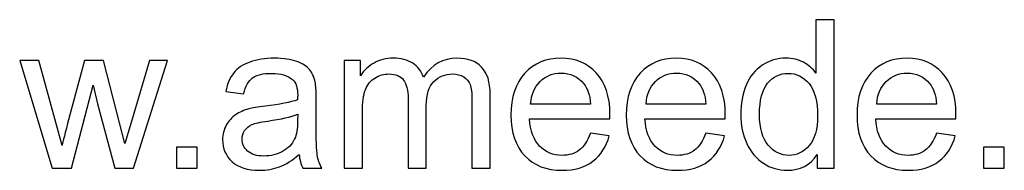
# Model space of a CAD drawing. Header units: centimetres. Extents: x -115 to 110, y -85 to 79.
# Tile 27 of 40: x 1.14 to 23.85, y -84.58 to -81.1. Entities that reach past the tile are written whole.
import ezdxf

# ---------------------------------------------------------------- set-up
doc = ezdxf.new("R2010")
doc.units = ezdxf.units.CM
doc.header["$MEASUREMENT"] = 0
doc.layers.add('Layer 1', color=7, linetype='Continuous')

msp = doc.modelspace()

# ---------------------------------------------------------------- linework, layer by layer
at = {"layer": 'Layer 1', "color": 250}
for points, knots in [([(19.53608, -84.52733), (19.53608, -84.52733), (19.53608, -84.21233), (19.53608, -84.21233), (19.37897, -84.45715), (19.1477, -84.57996), (18.84227, -84.57996), (18.64449, -84.57996), (18.46267, -84.52574), (18.29759, -84.41648), (18.13171, -84.30802), (18.00332, -84.1557), (17.91161, -83.96112), (17.8207, -83.76574), (17.77524, -83.54164), (17.77524, -83.28805), (17.77524, -83.04083), (17.81671, -82.81674), (17.89885, -82.61497), (17.98179, -82.41401), (18.1054, -82.2593), (18.27048, -82.15243), (18.43476, -82.04477), (18.61977, -81.99134), (18.82313, -81.99134), (18.97306, -81.99134), (19.10624, -82.02324), (19.22267, -82.08624), (19.3391, -82.14924), (19.434, -82.23218), (19.50737, -82.33346), (19.50737, -82.33346), (19.50737, -81.10136), (19.50737, -81.10136), (19.50737, -81.10136), (19.92844, -81.10136), (19.92844, -81.10136), (19.92844, -81.10136), (19.92844, -84.52733), (19.92844, -84.52733), (19.92844, -84.52733), (19.53608, -84.52733), (19.53608, -84.52733)], [0, 0, 0, 0, 0.07142857, 0.07142857, 0.07142857, 0.14285714, 0.14285714, 0.14285714, 0.21428571, 0.21428571, 0.21428571, 0.28571429, 0.28571429, 0.28571429, 0.35714286, 0.35714286, 0.35714286, 0.42857143, 0.42857143, 0.42857143, 0.5, 0.5, 0.5, 0.57142857, 0.57142857, 0.57142857, 0.64285714, 0.64285714, 0.64285714, 0.71428571, 0.71428571, 0.71428571, 0.78571429, 0.78571429, 0.78571429, 0.85714286, 0.85714286, 0.85714286, 0.92857143, 0.92857143, 0.92857143, 1, 1, 1, 1]), ([(7.58584, -84.21631), (7.42953, -84.34949), (7.27881, -84.4428), (7.13446, -84.49782), (6.99012, -84.55285), (6.83541, -84.57996), (6.66953, -84.57996), (6.39679, -84.57996), (6.18706, -84.51377), (6.04032, -84.38059), (5.89358, -84.24821), (5.82022, -84.07835), (5.82022, -83.8718), (5.82022, -83.75058), (5.84813, -83.63973), (5.90315, -83.53925), (5.95898, -83.43877), (6.03155, -83.35902), (6.12087, -83.29841), (6.21098, -83.2378), (6.31146, -83.19155), (6.42391, -83.16045), (6.50685, -83.13892), (6.63205, -83.11818), (6.79872, -83.09745), (7.13845, -83.05757), (7.38966, -83.00893), (7.54995, -82.9531), (7.55154, -82.89569), (7.55234, -82.859), (7.55234, -82.84385), (7.55234, -82.67319), (7.51247, -82.55277), (7.43272, -82.48259), (7.32506, -82.38769), (7.16477, -82.34064), (6.95264, -82.34064), (6.75406, -82.34064), (6.60733, -82.37573), (6.51323, -82.44511), (6.41833, -82.51449), (6.34894, -82.6373), (6.30349, -82.81434), (6.30349, -82.81434), (5.89199, -82.75692), (5.89199, -82.75692), (5.92947, -82.58068), (5.99088, -82.43793), (6.077, -82.32948), (6.16313, -82.22102), (6.28754, -82.13808), (6.45022, -82.07907), (6.61211, -82.02085), (6.80112, -81.99134), (7.01484, -81.99134), (7.22697, -81.99134), (7.40002, -82.01607), (7.5332, -82.06631), (7.66558, -82.11655), (7.76367, -82.17875), (7.82588, -82.25451), (7.88808, -82.33027), (7.93194, -82.42597), (7.95746, -82.5416), (7.97102, -82.61338), (7.9782, -82.74257), (7.9782, -82.92838), (7.9782, -82.92838), (7.9782, -83.48662), (7.9782, -83.48662), (7.9782, -83.87659), (7.98697, -84.12301), (8.00451, -84.22748), (8.02126, -84.33195), (8.05635, -84.43163), (8.10739, -84.52733), (8.10739, -84.52733), (7.66718, -84.52733), (7.66718, -84.52733), (7.62491, -84.43881), (7.5978, -84.33514), (7.58584, -84.21631)], [0, 0, 0, 0, 0.03703704, 0.03703704, 0.03703704, 0.07407407, 0.07407407, 0.07407407, 0.11111111, 0.11111111, 0.11111111, 0.14814815, 0.14814815, 0.14814815, 0.18518519, 0.18518519, 0.18518519, 0.22222222, 0.22222222, 0.22222222, 0.25925926, 0.25925926, 0.25925926, 0.2962963, 0.2962963, 0.2962963, 0.33333333, 0.33333333, 0.33333333, 0.37037037, 0.37037037, 0.37037037, 0.40740741, 0.40740741, 0.40740741, 0.44444444, 0.44444444, 0.44444444, 0.48148148, 0.48148148, 0.48148148, 0.51851852, 0.51851852, 0.51851852, 0.55555556, 0.55555556, 0.55555556, 0.59259259, 0.59259259, 0.59259259, 0.62962963, 0.62962963, 0.62962963, 0.66666667, 0.66666667, 0.66666667, 0.7037037, 0.7037037, 0.7037037, 0.74074074, 0.74074074, 0.74074074, 0.77777778, 0.77777778, 0.77777778, 0.81481481, 0.81481481, 0.81481481, 0.85185185, 0.85185185, 0.85185185, 0.88888889, 0.88888889, 0.88888889, 0.92592593, 0.92592593, 0.92592593, 0.96296296, 0.96296296, 0.96296296, 1, 1, 1, 1]), ([(8.62495, -84.52733), (8.62495, -84.52733), (8.62495, -82.04398), (8.62495, -82.04398), (8.62495, -82.04398), (9.00296, -82.04398), (9.00296, -82.04398), (9.00296, -82.04398), (9.00296, -82.39487), (9.00296, -82.39487), (9.08031, -82.27365), (9.18399, -82.17556), (9.31318, -82.10219), (9.44237, -82.02803), (9.58911, -81.99134), (9.75418, -81.99134), (9.9376, -81.99134), (10.08833, -82.02962), (10.20556, -82.10538), (10.32279, -82.18194), (10.40572, -82.28801), (10.45357, -82.42517), (10.65135, -82.13569), (10.90734, -81.99134), (11.22314, -81.99134), (11.47036, -81.99134), (11.66096, -82.05913), (11.79334, -82.1955), (11.92652, -82.33187), (11.99351, -82.5416), (11.99351, -82.82471), (11.99351, -82.82471), (11.99351, -84.52733), (11.99351, -84.52733), (11.99351, -84.52733), (11.57244, -84.52733), (11.57244, -84.52733), (11.57244, -84.52733), (11.57244, -82.96427), (11.57244, -82.96427), (11.57244, -82.7968), (11.55808, -82.67558), (11.53097, -82.60142), (11.50385, -82.52725), (11.45441, -82.46824), (11.38184, -82.42278), (11.31007, -82.37732), (11.22553, -82.35499), (11.12904, -82.35499), (10.95359, -82.35499), (10.80845, -82.41321), (10.69282, -82.52885), (10.57718, -82.64528), (10.51976, -82.83109), (10.51976, -83.08628), (10.51976, -83.08628), (10.51976, -84.52733), (10.51976, -84.52733), (10.51976, -84.52733), (10.0987, -84.52733), (10.0987, -84.52733), (10.0987, -84.52733), (10.0987, -82.91562), (10.0987, -82.91562), (10.0987, -82.72901), (10.0644, -82.58866), (9.99582, -82.49535), (9.92724, -82.40205), (9.81479, -82.35499), (9.65928, -82.35499), (9.54126, -82.35499), (9.432, -82.3861), (9.33152, -82.4483), (9.23104, -82.5105), (9.15847, -82.60142), (9.11301, -82.72184), (9.06835, -82.84146), (9.04602, -83.01451), (9.04602, -83.2402), (9.04602, -83.2402), (9.04602, -84.52733), (9.04602, -84.52733), (9.04602, -84.52733), (8.62495, -84.52733), (8.62495, -84.52733)], [0, 0, 0, 0, 0.03571429, 0.03571429, 0.03571429, 0.07142857, 0.07142857, 0.07142857, 0.10714286, 0.10714286, 0.10714286, 0.14285714, 0.14285714, 0.14285714, 0.17857143, 0.17857143, 0.17857143, 0.21428571, 0.21428571, 0.21428571, 0.25, 0.25, 0.25, 0.28571429, 0.28571429, 0.28571429, 0.32142857, 0.32142857, 0.32142857, 0.35714286, 0.35714286, 0.35714286, 0.39285714, 0.39285714, 0.39285714, 0.42857143, 0.42857143, 0.42857143, 0.46428571, 0.46428571, 0.46428571, 0.5, 0.5, 0.5, 0.53571429, 0.53571429, 0.53571429, 0.57142857, 0.57142857, 0.57142857, 0.60714286, 0.60714286, 0.60714286, 0.64285714, 0.64285714, 0.64285714, 0.67857143, 0.67857143, 0.67857143, 0.71428571, 0.71428571, 0.71428571, 0.75, 0.75, 0.75, 0.78571429, 0.78571429, 0.78571429, 0.82142857, 0.82142857, 0.82142857, 0.85714286, 0.85714286, 0.85714286, 0.89285714, 0.89285714, 0.89285714, 0.92857143, 0.92857143, 0.92857143, 0.96428571, 0.96428571, 0.96428571, 1, 1, 1, 1]), ([(14.30461, -83.72347), (14.30461, -83.72347), (14.74003, -83.78089), (14.74003, -83.78089), (14.67225, -84.03369), (14.54545, -84.23067), (14.36043, -84.37023), (14.17542, -84.50979), (13.93936, -84.57996), (13.65147, -84.57996), (13.28942, -84.57996), (13.00232, -84.46832), (12.7902, -84.24502), (12.57807, -84.02253), (12.472, -83.70912), (12.472, -83.30639), (12.472, -82.8901), (12.57886, -82.56633), (12.79338, -82.33665), (13.00791, -82.10618), (13.28623, -81.99134), (13.62835, -81.99134), (13.9593, -81.99134), (14.22965, -82.10379), (14.43938, -82.32948), (14.64912, -82.55516), (14.75439, -82.87256), (14.75439, -83.28167), (14.75439, -83.30639), (14.75359, -83.34387), (14.752, -83.39331), (14.752, -83.39331), (12.90264, -83.39331), (12.90264, -83.39331), (12.91859, -83.66525), (12.99515, -83.87419), (13.13391, -84.01854), (13.27187, -84.16288), (13.44493, -84.23545), (13.65147, -84.23545), (13.80539, -84.23545), (13.93697, -84.19478), (14.04543, -84.11344), (14.15468, -84.03209), (14.24081, -83.90211), (14.30461, -83.72347)], [0, 0, 0, 0, 0.06666667, 0.06666667, 0.06666667, 0.13333333, 0.13333333, 0.13333333, 0.2, 0.2, 0.2, 0.26666667, 0.26666667, 0.26666667, 0.33333333, 0.33333333, 0.33333333, 0.4, 0.4, 0.4, 0.46666667, 0.46666667, 0.46666667, 0.53333333, 0.53333333, 0.53333333, 0.6, 0.6, 0.6, 0.66666667, 0.66666667, 0.66666667, 0.73333333, 0.73333333, 0.73333333, 0.8, 0.8, 0.8, 0.86666667, 0.86666667, 0.86666667, 0.93333333, 0.93333333, 0.93333333, 1, 1, 1, 1]), ([(16.9658, -83.72347), (16.9658, -83.72347), (17.40122, -83.78089), (17.40122, -83.78089), (17.33344, -84.03369), (17.20664, -84.23067), (17.02162, -84.37023), (16.83661, -84.50979), (16.60055, -84.57996), (16.31266, -84.57996), (15.95061, -84.57996), (15.66351, -84.46832), (15.45139, -84.24502), (15.23926, -84.02253), (15.13319, -83.70912), (15.13319, -83.30639), (15.13319, -82.8901), (15.24005, -82.56633), (15.45457, -82.33665), (15.6691, -82.10618), (15.94742, -81.99134), (16.28954, -81.99134), (16.62049, -81.99134), (16.89084, -82.10379), (17.10057, -82.32948), (17.31031, -82.55516), (17.41558, -82.87256), (17.41558, -83.28167), (17.41558, -83.30639), (17.41478, -83.34387), (17.41319, -83.39331), (17.41319, -83.39331), (15.56383, -83.39331), (15.56383, -83.39331), (15.57978, -83.66525), (15.65634, -83.87419), (15.7951, -84.01854), (15.93306, -84.16288), (16.10612, -84.23545), (16.31266, -84.23545), (16.46658, -84.23545), (16.59816, -84.19478), (16.70662, -84.11344), (16.81587, -84.03209), (16.902, -83.90211), (16.9658, -83.72347)], [0, 0, 0, 0, 0.06666667, 0.06666667, 0.06666667, 0.13333333, 0.13333333, 0.13333333, 0.2, 0.2, 0.2, 0.26666667, 0.26666667, 0.26666667, 0.33333333, 0.33333333, 0.33333333, 0.4, 0.4, 0.4, 0.46666667, 0.46666667, 0.46666667, 0.53333333, 0.53333333, 0.53333333, 0.6, 0.6, 0.6, 0.66666667, 0.66666667, 0.66666667, 0.73333333, 0.73333333, 0.73333333, 0.8, 0.8, 0.8, 0.86666667, 0.86666667, 0.86666667, 0.93333333, 0.93333333, 0.93333333, 1, 1, 1, 1]), ([(22.28818, -83.72347), (22.28818, -83.72347), (22.7236, -83.78089), (22.7236, -83.78089), (22.65582, -84.03369), (22.52902, -84.23067), (22.344, -84.37023), (22.15899, -84.50979), (21.92293, -84.57996), (21.63504, -84.57996), (21.27299, -84.57996), (20.98589, -84.46832), (20.77377, -84.24502), (20.56164, -84.02253), (20.45557, -83.70912), (20.45557, -83.30639), (20.45557, -82.8901), (20.56243, -82.56633), (20.77695, -82.33665), (20.99148, -82.10618), (21.2698, -81.99134), (21.61192, -81.99134), (21.94287, -81.99134), (22.21322, -82.10379), (22.42295, -82.32948), (22.63269, -82.55516), (22.73796, -82.87256), (22.73796, -83.28167), (22.73796, -83.30639), (22.73716, -83.34387), (22.73557, -83.39331), (22.73557, -83.39331), (20.88621, -83.39331), (20.88621, -83.39331), (20.90216, -83.66525), (20.97872, -83.87419), (21.11748, -84.01854), (21.25544, -84.16288), (21.4285, -84.23545), (21.63504, -84.23545), (21.78896, -84.23545), (21.92054, -84.19478), (22.029, -84.11344), (22.13825, -84.03209), (22.22438, -83.90211), (22.28818, -83.72347)], [0, 0, 0, 0, 0.06666667, 0.06666667, 0.06666667, 0.13333333, 0.13333333, 0.13333333, 0.2, 0.2, 0.2, 0.26666667, 0.26666667, 0.26666667, 0.33333333, 0.33333333, 0.33333333, 0.4, 0.4, 0.4, 0.46666667, 0.46666667, 0.46666667, 0.53333333, 0.53333333, 0.53333333, 0.6, 0.6, 0.6, 0.66666667, 0.66666667, 0.66666667, 0.73333333, 0.73333333, 0.73333333, 0.8, 0.8, 0.8, 0.86666667, 0.86666667, 0.86666667, 0.93333333, 0.93333333, 0.93333333, 1, 1, 1, 1]), ([(1.88944, -84.52733), (1.88944, -84.52733), (1.13901, -82.04398), (1.13901, -82.04398), (1.13901, -82.04398), (1.57922, -82.04398), (1.57922, -82.04398), (1.57922, -82.04398), (1.97557, -83.47705), (1.97557, -83.47705), (1.97557, -83.47705), (2.11593, -84.01056), (2.11593, -84.01056), (2.12151, -83.98425), (2.16457, -83.81359), (2.24432, -83.49858), (2.24432, -83.49858), (2.63748, -82.04398), (2.63748, -82.04398), (2.63748, -82.04398), (3.06891, -82.04398), (3.06891, -82.04398), (3.06891, -82.04398), (3.44293, -83.48582), (3.44293, -83.48582), (3.44293, -83.48582), (3.56495, -83.95873), (3.56495, -83.95873), (3.56495, -83.95873), (3.7077, -83.47944), (3.7077, -83.47944), (3.7077, -83.47944), (4.13674, -82.04398), (4.13674, -82.04398), (4.13674, -82.04398), (4.54585, -82.04398), (4.54585, -82.04398), (4.54585, -82.04398), (3.76671, -84.52733), (3.76671, -84.52733), (3.76671, -84.52733), (3.33128, -84.52733), (3.33128, -84.52733), (3.33128, -84.52733), (2.93733, -83.04162), (2.93733, -83.04162), (2.93733, -83.04162), (2.83764, -82.61657), (2.83764, -82.61657), (2.83764, -82.61657), (2.33523, -84.52733), (2.33523, -84.52733), (2.33523, -84.52733), (1.88944, -84.52733), (1.88944, -84.52733)], [0, 0, 0, 0, 0.05555556, 0.05555556, 0.05555556, 0.11111111, 0.11111111, 0.11111111, 0.16666667, 0.16666667, 0.16666667, 0.22222222, 0.22222222, 0.22222222, 0.27777778, 0.27777778, 0.27777778, 0.33333333, 0.33333333, 0.33333333, 0.38888889, 0.38888889, 0.38888889, 0.44444444, 0.44444444, 0.44444444, 0.5, 0.5, 0.5, 0.55555556, 0.55555556, 0.55555556, 0.61111111, 0.61111111, 0.61111111, 0.66666667, 0.66666667, 0.66666667, 0.72222222, 0.72222222, 0.72222222, 0.77777778, 0.77777778, 0.77777778, 0.83333333, 0.83333333, 0.83333333, 0.88888889, 0.88888889, 0.88888889, 0.94444444, 0.94444444, 0.94444444, 1, 1, 1, 1]), ([(12.92656, -83.0488), (12.92656, -83.0488), (14.30939, -83.0488), (14.30939, -83.0488), (14.29105, -82.83986), (14.23762, -82.68356), (14.1507, -82.57909), (14.01752, -82.4172), (13.84367, -82.33585), (13.63074, -82.33585), (13.43775, -82.33585), (13.27586, -82.40045), (13.14428, -82.52964), (13.01349, -82.65883), (12.94092, -82.83189), (12.92656, -83.0488)], [0, 0, 0, 0, 0.2, 0.2, 0.2, 0.4, 0.4, 0.4, 0.6, 0.6, 0.6, 0.8, 0.8, 0.8, 1, 1, 1, 1]), ([(15.58775, -83.0488), (15.58775, -83.0488), (16.97058, -83.0488), (16.97058, -83.0488), (16.95224, -82.83986), (16.89881, -82.68356), (16.81189, -82.57909), (16.67871, -82.4172), (16.50486, -82.33585), (16.29193, -82.33585), (16.09894, -82.33585), (15.93705, -82.40045), (15.80547, -82.52964), (15.67468, -82.65883), (15.60211, -82.83189), (15.58775, -83.0488)], [0, 0, 0, 0, 0.2, 0.2, 0.2, 0.4, 0.4, 0.4, 0.6, 0.6, 0.6, 0.8, 0.8, 0.8, 1, 1, 1, 1]), ([(18.20588, -83.28884), (18.20588, -83.60624), (18.27287, -83.84309), (18.40764, -84.0002), (18.54162, -84.1573), (18.70032, -84.23545), (18.88294, -84.23545), (19.06716, -84.23545), (19.22346, -84.16049), (19.35266, -84.01056), (19.48105, -83.86064), (19.54565, -83.63176), (19.54565, -83.32393), (19.54565, -82.9858), (19.48025, -82.73699), (19.34867, -82.57829), (19.21788, -82.41959), (19.05599, -82.34064), (18.8638, -82.34064), (18.67639, -82.34064), (18.52009, -82.4164), (18.39409, -82.56872), (18.26888, -82.72104), (18.20588, -82.96108), (18.20588, -83.28884)], [0, 0, 0, 0, 0.125, 0.125, 0.125, 0.25, 0.25, 0.25, 0.375, 0.375, 0.375, 0.5, 0.5, 0.5, 0.625, 0.625, 0.625, 0.75, 0.75, 0.75, 0.875, 0.875, 0.875, 1, 1, 1, 1]), ([(20.91013, -83.0488), (20.91013, -83.0488), (22.29296, -83.0488), (22.29296, -83.0488), (22.27462, -82.83986), (22.22119, -82.68356), (22.13427, -82.57909), (22.00109, -82.4172), (21.82724, -82.33585), (21.61431, -82.33585), (21.42132, -82.33585), (21.25943, -82.40045), (21.12785, -82.52964), (20.99706, -82.65883), (20.92449, -82.83189), (20.91013, -83.0488)], [0, 0, 0, 0, 0.2, 0.2, 0.2, 0.4, 0.4, 0.4, 0.6, 0.6, 0.6, 0.8, 0.8, 0.8, 1, 1, 1, 1]), ([(7.55234, -83.28326), (7.39923, -83.34546), (7.16955, -83.3981), (6.86332, -83.44116), (6.68947, -83.46588), (6.56666, -83.4938), (6.49488, -83.5249), (6.42311, -83.556), (6.36808, -83.60146), (6.32901, -83.66047), (6.28993, -83.72028), (6.26999, -83.78647), (6.26999, -83.85984), (6.26999, -83.97069), (6.31226, -84.06399), (6.39759, -84.13816), (6.48292, -84.21233), (6.60733, -84.24981), (6.77081, -84.24981), (6.9327, -84.24981), (7.07704, -84.21472), (7.20384, -84.14374), (7.32985, -84.07356), (7.42315, -83.97707), (7.48216, -83.85505), (7.52762, -83.76015), (7.54995, -83.6206), (7.54995, -83.43638), (7.54995, -83.43638), (7.55234, -83.28326), (7.55234, -83.28326)], [0, 0, 0, 0, 0.1, 0.1, 0.1, 0.2, 0.2, 0.2, 0.3, 0.3, 0.3, 0.4, 0.4, 0.4, 0.5, 0.5, 0.5, 0.6, 0.6, 0.6, 0.7, 0.7, 0.7, 0.8, 0.8, 0.8, 0.9, 0.9, 0.9, 1, 1, 1, 1]), ([(4.75398, -84.52733), (4.75398, -84.52733), (4.75398, -84.04884), (4.75398, -84.04884), (4.75398, -84.04884), (5.23247, -84.04884), (5.23247, -84.04884), (5.23247, -84.04884), (5.23247, -84.52733), (5.23247, -84.52733), (5.23247, -84.52733), (4.75398, -84.52733), (4.75398, -84.52733)], [0, 0, 0, 0, 0.25, 0.25, 0.25, 0.5, 0.5, 0.5, 0.75, 0.75, 0.75, 1, 1, 1, 1]), ([(23.37514, -84.52733), (23.37514, -84.52733), (23.37514, -84.04884), (23.37514, -84.04884), (23.37514, -84.04884), (23.85363, -84.04884), (23.85363, -84.04884), (23.85363, -84.04884), (23.85363, -84.52733), (23.85363, -84.52733), (23.85363, -84.52733), (23.37514, -84.52733), (23.37514, -84.52733)], [0, 0, 0, 0, 0.25, 0.25, 0.25, 0.5, 0.5, 0.5, 0.75, 0.75, 0.75, 1, 1, 1, 1])]:
    msp.add_open_spline(points, degree=3, knots=knots, dxfattribs=at)

doc.saveas('drawing.dxf')
